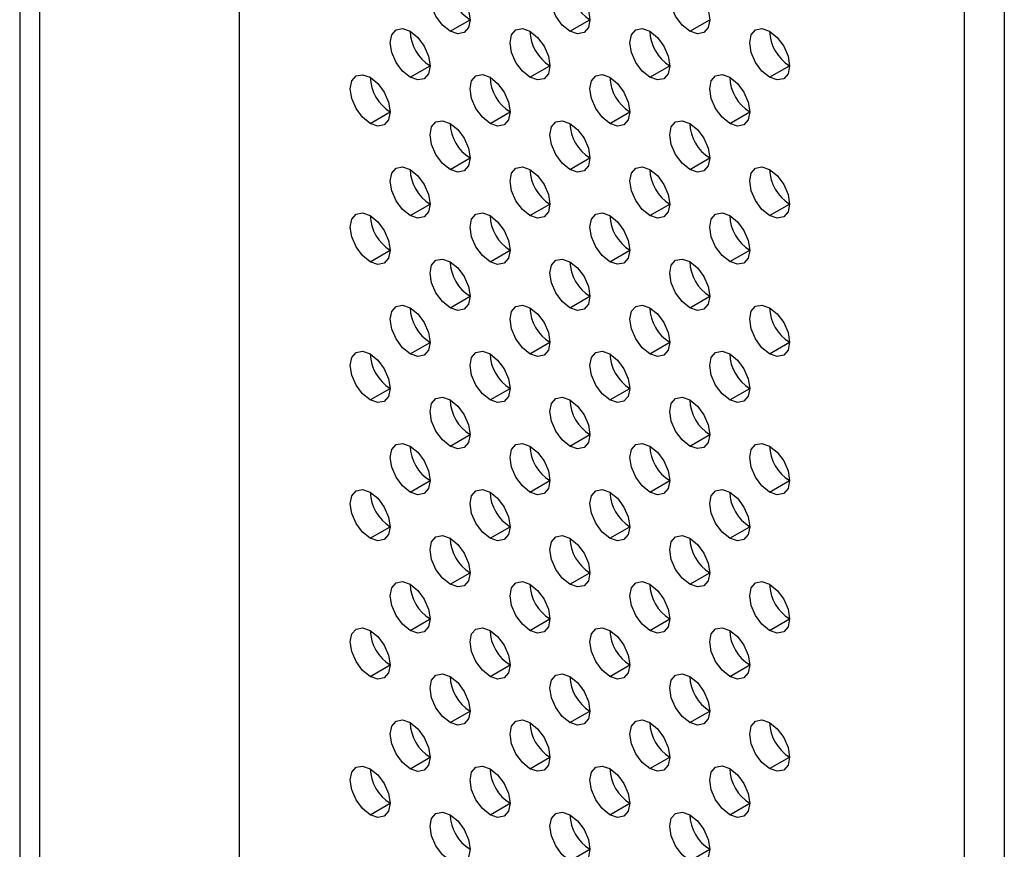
# Model space of a CAD drawing. Header units: millimetres. Extents: x 0 to 1118, y 0 to 864.
# Tile 183 of 256: x 926.06 to 930.42, y 682.71 to 686.38. Entities that reach past the tile are written whole.
import ezdxf

# ---------------------------------------------------------------- set-up
doc = ezdxf.new("R2010")
doc.units = ezdxf.units.MM

msp = doc.modelspace()

# ---------------------------------------------------------------- linework, layer by layer
at = {"color": 7, "linetype": 'Continuous', "lineweight": 25}
for p, q in [((927.0324, 672.3508), (927.0324, 697.8941)), ((926.0602, 697.1286), (926.0602, 672.1629)), ((926.1486, 672.1119), (926.1486, 697.0776)), ((930.2409, 631.1206), (930.2409, 696.0623)), ((930.4177, 696.0623), (930.4177, 631.1206)), ((927.9649, 686.3325), (928.0533, 686.3835)), ((928.4953, 686.3325), (928.5837, 686.3835)), ((929.0256, 686.3326), (929.114, 686.3836)), ((927.7882, 686.1283), (927.8765, 686.1793)), ((928.3185, 686.1284), (928.4069, 686.1794)), ((928.8488, 686.1284), (928.9372, 686.1794)), ((929.3791, 686.1285), (929.4675, 686.1795)), ((927.6114, 685.9242), (927.6998, 685.9752)), ((928.1417, 685.9242), (928.2301, 685.9752)), ((928.672, 685.9243), (928.7604, 685.9753)), ((929.2024, 685.9243), (929.2908, 685.9753)), ((927.9649, 685.7201), (928.0533, 685.7711)), ((928.4953, 685.7201), (928.5837, 685.7711)), ((929.0256, 685.7202), (929.114, 685.7712)), ((927.7882, 685.5159), (927.8765, 685.5669)), ((928.3185, 685.516), (928.4069, 685.567)), ((928.8488, 685.516), (928.9372, 685.567)), ((929.3791, 685.5161), (929.4675, 685.5671)), ((927.6114, 685.3118), (927.6998, 685.3628)), ((928.1417, 685.3118), (928.2301, 685.3628)), ((928.672, 685.3118), (928.7604, 685.3629)), ((929.2024, 685.3119), (929.2908, 685.3629)), ((927.9649, 685.1076), (928.0533, 685.1587)), ((928.4953, 685.1077), (928.5837, 685.1587)), ((929.0256, 685.1077), (929.114, 685.1588)), ((927.7882, 684.9035), (927.8765, 684.9545)), ((928.3185, 684.9035), (928.4069, 684.9546)), ((928.8488, 684.9036), (928.9372, 684.9546)), ((929.3791, 684.9036), (929.4675, 684.9547)), ((927.6114, 684.6993), (927.6998, 684.7504)), ((928.1417, 684.6994), (928.2301, 684.7504)), ((928.672, 684.6994), (928.7604, 684.7505)), ((929.2024, 684.6995), (929.2908, 684.7505)), ((927.9649, 684.4952), (928.0533, 684.5463)), ((928.4953, 684.4953), (928.5837, 684.5463)), ((929.0256, 684.4953), (929.114, 684.5464)), ((927.7882, 684.2911), (927.8765, 684.3421)), ((928.3185, 684.2911), (928.4069, 684.3422)), ((928.8488, 684.2912), (928.9372, 684.3422)), ((929.3791, 684.2912), (929.4675, 684.3423)), ((927.6114, 684.0869), (927.6998, 684.138)), ((928.1417, 684.087), (928.2301, 684.138)), ((928.672, 684.087), (928.7604, 684.1381)), ((929.2024, 684.0871), (929.2908, 684.1381)), ((927.9649, 683.8828), (928.0533, 683.9339)), ((928.4953, 683.8829), (928.5837, 683.9339)), ((929.0256, 683.8829), (929.114, 683.934)), ((927.7882, 683.6787), (927.8765, 683.7297)), ((928.3185, 683.6787), (928.4069, 683.7298)), ((928.8488, 683.6788), (928.9372, 683.7298)), ((929.3791, 683.6788), (929.4675, 683.7299)), ((927.6114, 683.4745), (927.6998, 683.5256)), ((928.1417, 683.4746), (928.2301, 683.5256)), ((928.672, 683.4746), (928.7604, 683.5257)), ((929.2024, 683.4747), (929.2908, 683.5257)), ((927.9649, 683.2704), (928.0533, 683.3215)), ((928.4953, 683.2705), (928.5837, 683.3215)), ((929.0256, 683.2705), (929.114, 683.3216)), ((927.7882, 683.0663), (927.8765, 683.1173)), ((928.3185, 683.0663), (928.4069, 683.1174)), ((928.8488, 683.0664), (928.9372, 683.1174)), ((929.3791, 683.0664), (929.4675, 683.1175)), ((927.6114, 682.8621), (927.6998, 682.9132)), ((928.1417, 682.8622), (928.2301, 682.9132)), ((928.672, 682.8622), (928.7604, 682.9133)), ((929.2024, 682.8623), (929.2908, 682.9133)), ((928.4953, 682.6581), (928.5837, 682.7091)), ((929.0256, 682.6581), (929.114, 682.7092))]:
    msp.add_line(p, q, dxfattribs=at)
at = {"color": 7, "linetype": 'Continuous', "lineweight": 25, "flags": 128}
for points in [[(927.9649, 686.3325), (927.9311, 686.3598), (927.9024, 686.3984), (927.8833, 686.4426), (927.8765, 686.4856), (927.8833, 686.5207), (927.9024, 686.5428), (927.9311, 686.5484), (927.9649, 686.5366)], [(927.9649, 686.5366), (927.9988, 686.5093), (928.0274, 686.4706), (928.0466, 686.4264), (928.0533, 686.3835), (928.0466, 686.3483), (928.0274, 686.3263), (927.9988, 686.3207), (927.9649, 686.3325)], [(928.4953, 686.3325), (928.4614, 686.3598), (928.4328, 686.3985), (928.4136, 686.4427), (928.4069, 686.4856), (928.4136, 686.5208), (928.4328, 686.5428), (928.4614, 686.5484), (928.4953, 686.5366)], [(928.4953, 686.5366), (928.5291, 686.5093), (928.5578, 686.4707), (928.5769, 686.4265), (928.5837, 686.3836), (928.5769, 686.3484), (928.5578, 686.3263), (928.5291, 686.3208), (928.4953, 686.3325)], [(929.0256, 686.3326), (928.9918, 686.3599), (928.9631, 686.3985), (928.9439, 686.4427), (928.9372, 686.4857), (928.9439, 686.5208), (928.9631, 686.5429), (928.9918, 686.5485), (929.0256, 686.5367)], [(929.0256, 686.5367), (929.0594, 686.5094), (929.0881, 686.4707), (929.1073, 686.4265), (929.114, 686.3836), (929.1073, 686.3484), (929.0881, 686.3264), (929.0594, 686.3208), (929.0256, 686.3326)], [(927.7882, 686.1283), (927.7543, 686.1556), (927.7257, 686.1943), (927.7065, 686.2385), (927.6998, 686.2814), (927.7065, 686.3166), (927.7257, 686.3386), (927.7543, 686.3442), (927.7882, 686.3324)], [(927.7882, 686.3324), (927.822, 686.3051), (927.8507, 686.2665), (927.8698, 686.2223), (927.8765, 686.1793), (927.8698, 686.1442), (927.8507, 686.1221), (927.822, 686.1166), (927.7882, 686.1283)], [(928.3185, 686.1284), (928.2847, 686.1557), (928.256, 686.1943), (928.2368, 686.2385), (928.2301, 686.2815), (928.2368, 686.3166), (928.256, 686.3387), (928.2847, 686.3442), (928.3185, 686.3325)], [(928.3185, 686.3325), (928.3523, 686.3052), (928.381, 686.2665), (928.4001, 686.2223), (928.4069, 686.1794), (928.4001, 686.1442), (928.381, 686.1222), (928.3523, 686.1166), (928.3185, 686.1284)], [(928.8488, 686.1284), (928.815, 686.1557), (928.7863, 686.1944), (928.7672, 686.2386), (928.7604, 686.2815), (928.7672, 686.3167), (928.7863, 686.3387), (928.815, 686.3443), (928.8488, 686.3325)], [(928.8488, 686.3325), (928.8826, 686.3052), (928.9113, 686.2666), (928.9305, 686.2224), (928.9372, 686.1794), (928.9305, 686.1443), (928.9113, 686.1222), (928.8826, 686.1166), (928.8488, 686.1284)], [(929.3791, 686.1285), (929.3453, 686.1558), (929.3166, 686.1944), (929.2975, 686.2386), (929.2908, 686.2815), (929.2975, 686.3167), (929.3166, 686.3388), (929.3453, 686.3443), (929.3791, 686.3326)], [(929.3791, 686.3326), (929.413, 686.3053), (929.4416, 686.2666), (929.4608, 686.2224), (929.4675, 686.1795), (929.4608, 686.1443), (929.4416, 686.1223), (929.413, 686.1167), (929.3791, 686.1285)], [(927.6114, 685.9242), (927.5776, 685.9515), (927.5489, 685.9901), (927.5297, 686.0343), (927.523, 686.0772), (927.5297, 686.1124), (927.5489, 686.1345), (927.5776, 686.14), (927.6114, 686.1283)], [(928.1417, 685.9242), (928.1079, 685.9515), (928.0792, 685.9902), (928.06, 686.0344), (928.0533, 686.0773), (928.06, 686.1125), (928.0792, 686.1345), (928.1079, 686.1401), (928.1417, 686.1283)], [(928.672, 685.9243), (928.6382, 685.9516), (928.6095, 685.9902), (928.5904, 686.0344), (928.5837, 686.0773), (928.5904, 686.1125), (928.6095, 686.1346), (928.6382, 686.1401), (928.672, 686.1284)], [(929.2024, 685.9243), (929.1685, 685.9516), (929.1399, 685.9903), (929.1207, 686.0345), (929.114, 686.0774), (929.1207, 686.1126), (929.1399, 686.1346), (929.1685, 686.1402), (929.2024, 686.1284)], [(927.6114, 686.1283), (927.6452, 686.101), (927.6739, 686.0623), (927.693, 686.0181), (927.6998, 685.9752), (927.693, 685.94), (927.6739, 685.918), (927.6452, 685.9124), (927.6114, 685.9242)], [(928.1417, 686.1283), (928.1755, 686.101), (928.2042, 686.0624), (928.2234, 686.0182), (928.2301, 685.9752), (928.2234, 685.9401), (928.2042, 685.918), (928.1755, 685.9124), (928.1417, 685.9242)], [(928.672, 686.1284), (928.7059, 686.1011), (928.7345, 686.0624), (928.7537, 686.0182), (928.7604, 685.9753), (928.7537, 685.9401), (928.7345, 685.9181), (928.7059, 685.9125), (928.672, 685.9243)], [(929.2024, 686.1284), (929.2362, 686.1011), (929.2649, 686.0625), (929.284, 686.0183), (929.2908, 685.9753), (929.284, 685.9402), (929.2649, 685.9181), (929.2362, 685.9125), (929.2024, 685.9243)], [(927.9649, 685.7201), (927.9311, 685.7473), (927.9024, 685.786), (927.8833, 685.8302), (927.8765, 685.8731), (927.8833, 685.9083), (927.9024, 685.9304), (927.9311, 685.9359), (927.9649, 685.9242)], [(927.9649, 685.9242), (927.9988, 685.8969), (928.0274, 685.8582), (928.0466, 685.814), (928.0533, 685.7711), (928.0466, 685.7359), (928.0274, 685.7139), (927.9988, 685.7083), (927.9649, 685.7201)], [(928.4953, 685.7201), (928.4614, 685.7474), (928.4328, 685.7861), (928.4136, 685.8303), (928.4069, 685.8732), (928.4136, 685.9084), (928.4328, 685.9304), (928.4614, 685.936), (928.4953, 685.9242)], [(928.4953, 685.9242), (928.5291, 685.8969), (928.5578, 685.8583), (928.5769, 685.8141), (928.5837, 685.7711), (928.5769, 685.736), (928.5578, 685.7139), (928.5291, 685.7083), (928.4953, 685.7201)], [(929.0256, 685.7202), (928.9918, 685.7474), (928.9631, 685.7861), (928.9439, 685.8303), (928.9372, 685.8732), (928.9439, 685.9084), (928.9631, 685.9305), (928.9918, 685.936), (929.0256, 685.9243)], [(929.0256, 685.9243), (929.0594, 685.897), (929.0881, 685.8583), (929.1073, 685.8141), (929.114, 685.7712), (929.1073, 685.736), (929.0881, 685.714), (929.0594, 685.7084), (929.0256, 685.7202)], [(927.7882, 685.5159), (927.7543, 685.5432), (927.7257, 685.5819), (927.7065, 685.6261), (927.6998, 685.669), (927.7065, 685.7042), (927.7257, 685.7262), (927.7543, 685.7318), (927.7882, 685.72)], [(927.7882, 685.72), (927.822, 685.6927), (927.8507, 685.6541), (927.8698, 685.6099), (927.8765, 685.5669), (927.8698, 685.5318), (927.8507, 685.5097), (927.822, 685.5041), (927.7882, 685.5159)], [(928.3185, 685.516), (928.2847, 685.5432), (928.256, 685.5819), (928.2368, 685.6261), (928.2301, 685.669), (928.2368, 685.7042), (928.256, 685.7263), (928.2847, 685.7318), (928.3185, 685.7201)], [(928.3185, 685.7201), (928.3523, 685.6928), (928.381, 685.6541), (928.4001, 685.6099), (928.4069, 685.567), (928.4001, 685.5318), (928.381, 685.5098), (928.3523, 685.5042), (928.3185, 685.516)], [(928.8488, 685.516), (928.815, 685.5433), (928.7863, 685.582), (928.7672, 685.6262), (928.7604, 685.6691), (928.7672, 685.7043), (928.7863, 685.7263), (928.815, 685.7319), (928.8488, 685.7201)], [(928.8488, 685.7201), (928.8826, 685.6928), (928.9113, 685.6542), (928.9305, 685.61), (928.9372, 685.567), (928.9305, 685.5319), (928.9113, 685.5098), (928.8826, 685.5042), (928.8488, 685.516)], [(929.3791, 685.5161), (929.3453, 685.5433), (929.3166, 685.582), (929.2975, 685.6262), (929.2908, 685.6691), (929.2975, 685.7043), (929.3166, 685.7264), (929.3453, 685.7319), (929.3791, 685.7202)], [(929.3791, 685.7202), (929.413, 685.6929), (929.4416, 685.6542), (929.4608, 685.61), (929.4675, 685.5671), (929.4608, 685.5319), (929.4416, 685.5099), (929.413, 685.5043), (929.3791, 685.5161)], [(927.6114, 685.3118), (927.5776, 685.339), (927.5489, 685.3777), (927.5297, 685.4219), (927.523, 685.4648), (927.5297, 685.5), (927.5489, 685.5221), (927.5776, 685.5276), (927.6114, 685.5159)], [(927.6114, 685.5159), (927.6452, 685.4886), (927.6739, 685.4499), (927.693, 685.4057), (927.6998, 685.3628), (927.693, 685.3276), (927.6739, 685.3056), (927.6452, 685.3), (927.6114, 685.3118)], [(928.1417, 685.3118), (928.1079, 685.3391), (928.0792, 685.3778), (928.06, 685.4219), (928.0533, 685.4649), (928.06, 685.5001), (928.0792, 685.5221), (928.1079, 685.5277), (928.1417, 685.5159)], [(928.1417, 685.5159), (928.1755, 685.4886), (928.2042, 685.45), (928.2234, 685.4058), (928.2301, 685.3628), (928.2234, 685.3277), (928.2042, 685.3056), (928.1755, 685.3), (928.1417, 685.3118)], [(928.672, 685.3118), (928.6382, 685.3391), (928.6095, 685.3778), (928.5904, 685.422), (928.5837, 685.4649), (928.5904, 685.5001), (928.6095, 685.5222), (928.6382, 685.5277), (928.672, 685.516)], [(928.672, 685.516), (928.7059, 685.4887), (928.7345, 685.45), (928.7537, 685.4058), (928.7604, 685.3629), (928.7537, 685.3277), (928.7345, 685.3057), (928.7059, 685.3001), (928.672, 685.3118)], [(929.2024, 685.3119), (929.1685, 685.3392), (929.1399, 685.3779), (929.1207, 685.422), (929.114, 685.465), (929.1207, 685.5002), (929.1399, 685.5222), (929.1685, 685.5278), (929.2024, 685.516)], [(929.2024, 685.516), (929.2362, 685.4887), (929.2649, 685.4501), (929.284, 685.4059), (929.2908, 685.3629), (929.284, 685.3278), (929.2649, 685.3057), (929.2362, 685.3001), (929.2024, 685.3119)], [(927.9649, 685.1076), (927.9311, 685.1349), (927.9024, 685.1736), (927.8833, 685.2178), (927.8765, 685.2607), (927.8833, 685.2959), (927.9024, 685.318), (927.9311, 685.3235), (927.9649, 685.3118)], [(927.9649, 685.3118), (927.9988, 685.2845), (928.0274, 685.2458), (928.0466, 685.2016), (928.0533, 685.1587), (928.0466, 685.1235), (928.0274, 685.1015), (927.9988, 685.0959), (927.9649, 685.1076)], [(928.4953, 685.1077), (928.4614, 685.135), (928.4328, 685.1737), (928.4136, 685.2178), (928.4069, 685.2608), (928.4136, 685.296), (928.4328, 685.318), (928.4614, 685.3236), (928.4953, 685.3118)], [(928.4953, 685.3118), (928.5291, 685.2845), (928.5578, 685.2459), (928.5769, 685.2017), (928.5837, 685.1587), (928.5769, 685.1236), (928.5578, 685.1015), (928.5291, 685.0959), (928.4953, 685.1077)], [(929.0256, 685.1077), (928.9918, 685.135), (928.9631, 685.1737), (928.9439, 685.2179), (928.9372, 685.2608), (928.9439, 685.296), (928.9631, 685.3181), (928.9918, 685.3236), (929.0256, 685.3119)], [(929.0256, 685.3119), (929.0594, 685.2846), (929.0881, 685.2459), (929.1073, 685.2017), (929.114, 685.1588), (929.1073, 685.1236), (929.0881, 685.1016), (929.0594, 685.096), (929.0256, 685.1077)], [(927.7882, 684.9035), (927.7543, 684.9308), (927.7257, 684.9695), (927.7065, 685.0136), (927.6998, 685.0566), (927.7065, 685.0918), (927.7257, 685.1138), (927.7543, 685.1194), (927.7882, 685.1076)], [(927.7882, 685.1076), (927.822, 685.0803), (927.8507, 685.0417), (927.8698, 684.9975), (927.8765, 684.9545), (927.8698, 684.9194), (927.8507, 684.8973), (927.822, 684.8917), (927.7882, 684.9035)], [(928.3185, 684.9035), (928.2847, 684.9308), (928.256, 684.9695), (928.2368, 685.0137), (928.2301, 685.0566), (928.2368, 685.0918), (928.256, 685.1139), (928.2847, 685.1194), (928.3185, 685.1077)], [(928.3185, 685.1077), (928.3523, 685.0804), (928.381, 685.0417), (928.4001, 684.9975), (928.4069, 684.9546), (928.4001, 684.9194), (928.381, 684.8974), (928.3523, 684.8918), (928.3185, 684.9035)], [(928.8488, 684.9036), (928.815, 684.9309), (928.7863, 684.9696), (928.7672, 685.0137), (928.7604, 685.0567), (928.7672, 685.0919), (928.7863, 685.1139), (928.815, 685.1195), (928.8488, 685.1077)], [(928.8488, 685.1077), (928.8826, 685.0804), (928.9113, 685.0418), (928.9305, 684.9976), (928.9372, 684.9546), (928.9305, 684.9195), (928.9113, 684.8974), (928.8826, 684.8918), (928.8488, 684.9036)], [(929.3791, 684.9036), (929.3453, 684.9309), (929.3166, 684.9696), (929.2975, 685.0138), (929.2908, 685.0567), (929.2975, 685.0919), (929.3166, 685.114), (929.3453, 685.1195), (929.3791, 685.1078)], [(929.3791, 685.1078), (929.413, 685.0805), (929.4416, 685.0418), (929.4608, 684.9976), (929.4675, 684.9547), (929.4608, 684.9195), (929.4416, 684.8975), (929.413, 684.8919), (929.3791, 684.9036)], [(927.6114, 684.6993), (927.5776, 684.7266), (927.5489, 684.7653), (927.5297, 684.8095), (927.523, 684.8524), (927.5297, 684.8876), (927.5489, 684.9097), (927.5776, 684.9152), (927.6114, 684.9035)], [(927.6114, 684.9035), (927.6452, 684.8762), (927.6739, 684.8375), (927.693, 684.7933), (927.6998, 684.7504), (927.693, 684.7152), (927.6739, 684.6932), (927.6452, 684.6876), (927.6114, 684.6993)], [(928.1417, 684.6994), (928.1079, 684.7267), (928.0792, 684.7654), (928.06, 684.8095), (928.0533, 684.8525), (928.06, 684.8877), (928.0792, 684.9097), (928.1079, 684.9153), (928.1417, 684.9035)], [(928.1417, 684.9035), (928.1755, 684.8762), (928.2042, 684.8376), (928.2234, 684.7934), (928.2301, 684.7504), (928.2234, 684.7153), (928.2042, 684.6932), (928.1755, 684.6876), (928.1417, 684.6994)], [(928.672, 684.6994), (928.6382, 684.7267), (928.6095, 684.7654), (928.5904, 684.8096), (928.5837, 684.8525), (928.5904, 684.8877), (928.6095, 684.9098), (928.6382, 684.9153), (928.672, 684.9036)], [(928.672, 684.9036), (928.7059, 684.8763), (928.7345, 684.8376), (928.7537, 684.7934), (928.7604, 684.7505), (928.7537, 684.7153), (928.7345, 684.6933), (928.7059, 684.6877), (928.672, 684.6994)], [(929.2024, 684.6995), (929.1685, 684.7268), (929.1399, 684.7655), (929.1207, 684.8096), (929.114, 684.8526), (929.1207, 684.8878), (929.1399, 684.9098), (929.1685, 684.9154), (929.2024, 684.9036)], [(929.2024, 684.9036), (929.2362, 684.8763), (929.2649, 684.8377), (929.284, 684.7935), (929.2908, 684.7505), (929.284, 684.7154), (929.2649, 684.6933), (929.2362, 684.6877), (929.2024, 684.6995)], [(927.9649, 684.4952), (927.9311, 684.5225), (927.9024, 684.5612), (927.8833, 684.6054), (927.8765, 684.6483), (927.8833, 684.6835), (927.9024, 684.7056), (927.9311, 684.7111), (927.9649, 684.6994)], [(928.4953, 684.4953), (928.4614, 684.5226), (928.4328, 684.5613), (928.4136, 684.6054), (928.4069, 684.6484), (928.4136, 684.6836), (928.4328, 684.7056), (928.4614, 684.7112), (928.4953, 684.6994)], [(929.0256, 684.4953), (928.9918, 684.5226), (928.9631, 684.5613), (928.9439, 684.6055), (928.9372, 684.6484), (928.9439, 684.6836), (928.9631, 684.7057), (928.9918, 684.7112), (929.0256, 684.6995)], [(927.9649, 684.6994), (927.9988, 684.6721), (928.0274, 684.6334), (928.0466, 684.5892), (928.0533, 684.5463), (928.0466, 684.5111), (928.0274, 684.4891), (927.9988, 684.4835), (927.9649, 684.4952)], [(928.4953, 684.6994), (928.5291, 684.6721), (928.5578, 684.6335), (928.5769, 684.5893), (928.5837, 684.5463), (928.5769, 684.5112), (928.5578, 684.4891), (928.5291, 684.4835), (928.4953, 684.4953)], [(929.0256, 684.6995), (929.0594, 684.6722), (929.0881, 684.6335), (929.1073, 684.5893), (929.114, 684.5464), (929.1073, 684.5112), (929.0881, 684.4892), (929.0594, 684.4836), (929.0256, 684.4953)], [(927.7882, 684.2911), (927.7543, 684.3184), (927.7257, 684.3571), (927.7065, 684.4012), (927.6998, 684.4442), (927.7065, 684.4794), (927.7257, 684.5014), (927.7543, 684.507), (927.7882, 684.4952)], [(927.7882, 684.4952), (927.822, 684.4679), (927.8507, 684.4293), (927.8698, 684.3851), (927.8765, 684.3421), (927.8698, 684.307), (927.8507, 684.2849), (927.822, 684.2793), (927.7882, 684.2911)], [(928.3185, 684.2911), (928.2847, 684.3184), (928.256, 684.3571), (928.2368, 684.4013), (928.2301, 684.4442), (928.2368, 684.4794), (928.256, 684.5015), (928.2847, 684.507), (928.3185, 684.4953)], [(928.3185, 684.4953), (928.3523, 684.468), (928.381, 684.4293), (928.4001, 684.3851), (928.4069, 684.3422), (928.4001, 684.307), (928.381, 684.285), (928.3523, 684.2794), (928.3185, 684.2911)], [(928.8488, 684.2912), (928.815, 684.3185), (928.7863, 684.3572), (928.7672, 684.4013), (928.7604, 684.4443), (928.7672, 684.4795), (928.7863, 684.5015), (928.815, 684.5071), (928.8488, 684.4953)], [(928.8488, 684.4953), (928.8826, 684.468), (928.9113, 684.4294), (928.9305, 684.3852), (928.9372, 684.3422), (928.9305, 684.3071), (928.9113, 684.285), (928.8826, 684.2794), (928.8488, 684.2912)], [(929.3791, 684.2912), (929.3453, 684.3185), (929.3166, 684.3572), (929.2975, 684.4014), (929.2908, 684.4443), (929.2975, 684.4795), (929.3166, 684.5016), (929.3453, 684.5071), (929.3791, 684.4954)], [(929.3791, 684.4954), (929.413, 684.4681), (929.4416, 684.4294), (929.4608, 684.3852), (929.4675, 684.3423), (929.4608, 684.3071), (929.4416, 684.2851), (929.413, 684.2795), (929.3791, 684.2912)], [(927.6114, 684.0869), (927.5776, 684.1142), (927.5489, 684.1529), (927.5297, 684.1971), (927.523, 684.24), (927.5297, 684.2752), (927.5489, 684.2973), (927.5776, 684.3028), (927.6114, 684.2911)], [(927.6114, 684.2911), (927.6452, 684.2638), (927.6739, 684.2251), (927.693, 684.1809), (927.6998, 684.138), (927.693, 684.1028), (927.6739, 684.0808), (927.6452, 684.0752), (927.6114, 684.0869)], [(928.1417, 684.087), (928.1079, 684.1143), (928.0792, 684.153), (928.06, 684.1971), (928.0533, 684.2401), (928.06, 684.2753), (928.0792, 684.2973), (928.1079, 684.3029), (928.1417, 684.2911)], [(928.1417, 684.2911), (928.1755, 684.2638), (928.2042, 684.2251), (928.2234, 684.181), (928.2301, 684.138), (928.2234, 684.1029), (928.2042, 684.0808), (928.1755, 684.0752), (928.1417, 684.087)], [(928.672, 684.087), (928.6382, 684.1143), (928.6095, 684.153), (928.5904, 684.1972), (928.5837, 684.2401), (928.5904, 684.2753), (928.6095, 684.2974), (928.6382, 684.3029), (928.672, 684.2912)], [(928.672, 684.2912), (928.7059, 684.2639), (928.7345, 684.2252), (928.7537, 684.181), (928.7604, 684.1381), (928.7537, 684.1029), (928.7345, 684.0809), (928.7059, 684.0753), (928.672, 684.087)], [(929.2024, 684.0871), (929.1685, 684.1144), (929.1399, 684.1531), (929.1207, 684.1972), (929.114, 684.2402), (929.1207, 684.2754), (929.1399, 684.2974), (929.1685, 684.303), (929.2024, 684.2912)], [(929.2024, 684.2912), (929.2362, 684.2639), (929.2649, 684.2252), (929.284, 684.1811), (929.2908, 684.1381), (929.284, 684.103), (929.2649, 684.0809), (929.2362, 684.0753), (929.2024, 684.0871)], [(927.9649, 683.8828), (927.9311, 683.9101), (927.9024, 683.9488), (927.8833, 683.993), (927.8765, 684.0359), (927.8833, 684.0711), (927.9024, 684.0932), (927.9311, 684.0987), (927.9649, 684.087)], [(928.4953, 683.8829), (928.4614, 683.9102), (928.4328, 683.9489), (928.4136, 683.993), (928.4069, 684.036), (928.4136, 684.0712), (928.4328, 684.0932), (928.4614, 684.0988), (928.4953, 684.087)], [(929.0256, 683.8829), (928.9918, 683.9102), (928.9631, 683.9489), (928.9439, 683.9931), (928.9372, 684.036), (928.9439, 684.0712), (928.9631, 684.0933), (928.9918, 684.0988), (929.0256, 684.0871)], [(927.9649, 684.087), (927.9988, 684.0597), (928.0274, 684.021), (928.0466, 683.9768), (928.0533, 683.9339), (928.0466, 683.8987), (928.0274, 683.8767), (927.9988, 683.8711), (927.9649, 683.8828)], [(928.4953, 684.087), (928.5291, 684.0597), (928.5578, 684.021), (928.5769, 683.9769), (928.5837, 683.9339), (928.5769, 683.8988), (928.5578, 683.8767), (928.5291, 683.8711), (928.4953, 683.8829)], [(929.0256, 684.0871), (929.0594, 684.0598), (929.0881, 684.0211), (929.1073, 683.9769), (929.114, 683.934), (929.1073, 683.8988), (929.0881, 683.8768), (929.0594, 683.8712), (929.0256, 683.8829)], [(927.7882, 683.6787), (927.7543, 683.706), (927.7257, 683.7447), (927.7065, 683.7888), (927.6998, 683.8318), (927.7065, 683.867), (927.7257, 683.889), (927.7543, 683.8946), (927.7882, 683.8828)], [(927.7882, 683.8828), (927.822, 683.8555), (927.8507, 683.8168), (927.8698, 683.7727), (927.8765, 683.7297), (927.8698, 683.6946), (927.8507, 683.6725), (927.822, 683.6669), (927.7882, 683.6787)], [(928.3185, 683.6787), (928.2847, 683.706), (928.256, 683.7447), (928.2368, 683.7889), (928.2301, 683.8318), (928.2368, 683.867), (928.256, 683.8891), (928.2847, 683.8946), (928.3185, 683.8829)], [(928.3185, 683.8829), (928.3523, 683.8556), (928.381, 683.8169), (928.4001, 683.7727), (928.4069, 683.7298), (928.4001, 683.6946), (928.381, 683.6725), (928.3523, 683.667), (928.3185, 683.6787)], [(928.8488, 683.6788), (928.815, 683.7061), (928.7863, 683.7448), (928.7672, 683.7889), (928.7604, 683.8319), (928.7672, 683.8671), (928.7863, 683.8891), (928.815, 683.8947), (928.8488, 683.8829)], [(928.8488, 683.8829), (928.8826, 683.8556), (928.9113, 683.8169), (928.9305, 683.7728), (928.9372, 683.7298), (928.9305, 683.6947), (928.9113, 683.6726), (928.8826, 683.667), (928.8488, 683.6788)], [(929.3791, 683.6788), (929.3453, 683.7061), (929.3166, 683.7448), (929.2975, 683.789), (929.2908, 683.8319), (929.2975, 683.8671), (929.3166, 683.8892), (929.3453, 683.8947), (929.3791, 683.883)], [(929.3791, 683.883), (929.413, 683.8557), (929.4416, 683.817), (929.4608, 683.7728), (929.4675, 683.7299), (929.4608, 683.6947), (929.4416, 683.6726), (929.413, 683.6671), (929.3791, 683.6788)], [(927.6114, 683.4745), (927.5776, 683.5018), (927.5489, 683.5405), (927.5297, 683.5847), (927.523, 683.6276), (927.5297, 683.6628), (927.5489, 683.6849), (927.5776, 683.6904), (927.6114, 683.6787)], [(927.6114, 683.6787), (927.6452, 683.6514), (927.6739, 683.6127), (927.693, 683.5685), (927.6998, 683.5256), (927.693, 683.4904), (927.6739, 683.4683), (927.6452, 683.4628), (927.6114, 683.4745)], [(928.1417, 683.4746), (928.1079, 683.5019), (928.0792, 683.5406), (928.06, 683.5847), (928.0533, 683.6277), (928.06, 683.6629), (928.0792, 683.6849), (928.1079, 683.6905), (928.1417, 683.6787)], [(928.1417, 683.6787), (928.1755, 683.6514), (928.2042, 683.6127), (928.2234, 683.5686), (928.2301, 683.5256), (928.2234, 683.4904), (928.2042, 683.4684), (928.1755, 683.4628), (928.1417, 683.4746)], [(928.672, 683.4746), (928.6382, 683.5019), (928.6095, 683.5406), (928.5904, 683.5848), (928.5837, 683.6277), (928.5904, 683.6629), (928.6095, 683.685), (928.6382, 683.6905), (928.672, 683.6788)], [(928.672, 683.6788), (928.7059, 683.6515), (928.7345, 683.6128), (928.7537, 683.5686), (928.7604, 683.5257), (928.7537, 683.4905), (928.7345, 683.4684), (928.7059, 683.4629), (928.672, 683.4746)], [(929.2024, 683.4747), (929.1685, 683.502), (929.1399, 683.5407), (929.1207, 683.5848), (929.114, 683.6278), (929.1207, 683.663), (929.1399, 683.685), (929.1685, 683.6906), (929.2024, 683.6788)], [(929.2024, 683.6788), (929.2362, 683.6515), (929.2649, 683.6128), (929.284, 683.5687), (929.2908, 683.5257), (929.284, 683.4905), (929.2649, 683.4685), (929.2362, 683.4629), (929.2024, 683.4747)], [(927.9649, 683.2704), (927.9311, 683.2977), (927.9024, 683.3364), (927.8833, 683.3806), (927.8765, 683.4235), (927.8833, 683.4587), (927.9024, 683.4808), (927.9311, 683.4863), (927.9649, 683.4746)], [(928.4953, 683.2705), (928.4614, 683.2978), (928.4328, 683.3365), (928.4136, 683.3806), (928.4069, 683.4236), (928.4136, 683.4587), (928.4328, 683.4808), (928.4614, 683.4864), (928.4953, 683.4746)], [(929.0256, 683.2705), (928.9918, 683.2978), (928.9631, 683.3365), (928.9439, 683.3807), (928.9372, 683.4236), (928.9439, 683.4588), (928.9631, 683.4809), (928.9918, 683.4864), (929.0256, 683.4747)], [(927.9649, 683.4746), (927.9988, 683.4473), (928.0274, 683.4086), (928.0466, 683.3644), (928.0533, 683.3215), (928.0466, 683.2863), (928.0274, 683.2642), (927.9988, 683.2587), (927.9649, 683.2704)], [(928.4953, 683.4746), (928.5291, 683.4473), (928.5578, 683.4086), (928.5769, 683.3645), (928.5837, 683.3215), (928.5769, 683.2863), (928.5578, 683.2643), (928.5291, 683.2587), (928.4953, 683.2705)], [(929.0256, 683.4747), (929.0594, 683.4474), (929.0881, 683.4087), (929.1073, 683.3645), (929.114, 683.3216), (929.1073, 683.2864), (929.0881, 683.2643), (929.0594, 683.2588), (929.0256, 683.2705)], [(927.7882, 683.0663), (927.7543, 683.0936), (927.7257, 683.1323), (927.7065, 683.1764), (927.6998, 683.2194), (927.7065, 683.2545), (927.7257, 683.2766), (927.7543, 683.2822), (927.7882, 683.2704)], [(927.7882, 683.2704), (927.822, 683.2431), (927.8507, 683.2044), (927.8698, 683.1603), (927.8765, 683.1173), (927.8698, 683.0821), (927.8507, 683.0601), (927.822, 683.0545), (927.7882, 683.0663)], [(928.3185, 683.0663), (928.2847, 683.0936), (928.256, 683.1323), (928.2368, 683.1765), (928.2301, 683.2194), (928.2368, 683.2546), (928.256, 683.2767), (928.2847, 683.2822), (928.3185, 683.2705)], [(928.3185, 683.2705), (928.3523, 683.2432), (928.381, 683.2045), (928.4001, 683.1603), (928.4069, 683.1174), (928.4001, 683.0822), (928.381, 683.0601), (928.3523, 683.0546), (928.3185, 683.0663)], [(928.8488, 683.0664), (928.815, 683.0937), (928.7863, 683.1324), (928.7672, 683.1765), (928.7604, 683.2195), (928.7672, 683.2546), (928.7863, 683.2767), (928.815, 683.2823), (928.8488, 683.2705)], [(928.8488, 683.2705), (928.8826, 683.2432), (928.9113, 683.2045), (928.9305, 683.1604), (928.9372, 683.1174), (928.9305, 683.0822), (928.9113, 683.0602), (928.8826, 683.0546), (928.8488, 683.0664)], [(929.3791, 683.0664), (929.3453, 683.0937), (929.3166, 683.1324), (929.2975, 683.1766), (929.2908, 683.2195), (929.2975, 683.2547), (929.3166, 683.2767), (929.3453, 683.2823), (929.3791, 683.2706)], [(929.3791, 683.2706), (929.413, 683.2433), (929.4416, 683.2046), (929.4608, 683.1604), (929.4675, 683.1175), (929.4608, 683.0823), (929.4416, 683.0602), (929.413, 683.0547), (929.3791, 683.0664)], [(927.6114, 682.8621), (927.5776, 682.8894), (927.5489, 682.9281), (927.5297, 682.9723), (927.523, 683.0152), (927.5297, 683.0504), (927.5489, 683.0724), (927.5776, 683.078), (927.6114, 683.0663)], [(927.6114, 683.0663), (927.6452, 683.039), (927.6739, 683.0003), (927.693, 682.9561), (927.6998, 682.9132), (927.693, 682.878), (927.6739, 682.8559), (927.6452, 682.8504), (927.6114, 682.8621)], [(928.1417, 682.8622), (928.1079, 682.8895), (928.0792, 682.9282), (928.06, 682.9723), (928.0533, 683.0153), (928.06, 683.0504), (928.0792, 683.0725), (928.1079, 683.0781), (928.1417, 683.0663)], [(928.1417, 683.0663), (928.1755, 683.039), (928.2042, 683.0003), (928.2234, 682.9562), (928.2301, 682.9132), (928.2234, 682.878), (928.2042, 682.856), (928.1755, 682.8504), (928.1417, 682.8622)], [(928.672, 682.8622), (928.6382, 682.8895), (928.6095, 682.9282), (928.5904, 682.9724), (928.5837, 683.0153), (928.5904, 683.0505), (928.6095, 683.0725), (928.6382, 683.0781), (928.672, 683.0664)], [(928.672, 683.0664), (928.7059, 683.0391), (928.7345, 683.0004), (928.7537, 682.9562), (928.7604, 682.9133), (928.7537, 682.8781), (928.7345, 682.856), (928.7059, 682.8505), (928.672, 682.8622)], [(929.2024, 682.8623), (929.1685, 682.8896), (929.1399, 682.9283), (929.1207, 682.9724), (929.114, 683.0154), (929.1207, 683.0505), (929.1399, 683.0726), (929.1685, 683.0782), (929.2024, 683.0664)], [(929.2024, 683.0664), (929.2362, 683.0391), (929.2649, 683.0004), (929.284, 682.9563), (929.2908, 682.9133), (929.284, 682.8781), (929.2649, 682.8561), (929.2362, 682.8505), (929.2024, 682.8623)], [(927.9649, 682.658), (927.9311, 682.6853), (927.9024, 682.724), (927.8833, 682.7682), (927.8765, 682.8111), (927.8833, 682.8463), (927.9024, 682.8683), (927.9311, 682.8739), (927.9649, 682.8622)], [(928.4953, 682.6581), (928.4614, 682.6854), (928.4328, 682.7241), (928.4136, 682.7682), (928.4069, 682.8112), (928.4136, 682.8463), (928.4328, 682.8684), (928.4614, 682.874), (928.4953, 682.8622)], [(929.0256, 682.6581), (928.9918, 682.6854), (928.9631, 682.7241), (928.9439, 682.7683), (928.9372, 682.8112), (928.9439, 682.8464), (928.9631, 682.8684), (928.9918, 682.874), (929.0256, 682.8623)], [(927.9649, 682.8622), (927.9988, 682.8349), (928.0274, 682.7962), (928.0466, 682.752), (928.0533, 682.7091), (928.0466, 682.6739), (928.0274, 682.6518), (927.9988, 682.6463), (927.9649, 682.658)], [(928.4953, 682.8622), (928.5291, 682.8349), (928.5578, 682.7962), (928.5769, 682.7521), (928.5837, 682.7091), (928.5769, 682.6739), (928.5578, 682.6519), (928.5291, 682.6463), (928.4953, 682.6581)], [(929.0256, 682.8623), (929.0594, 682.835), (929.0881, 682.7963), (929.1073, 682.7521), (929.114, 682.7092), (929.1073, 682.674), (929.0881, 682.6519), (929.0594, 682.6464), (929.0256, 682.6581)]]:
    msp.add_lwpolyline(points, dxfattribs=at)
at = {"color": 7, "linetype": 'Continuous', "lineweight": 25}
for centre in [(928.1523, 686.5427), (928.6826, 686.5428), (927.9755, 686.3385), (928.5059, 686.3386), (929.0362, 686.3386), (929.5665, 686.3387), (927.7988, 686.1344), (928.3291, 686.1344), (928.8594, 686.1345), (929.3898, 686.1345), (928.1523, 685.9303), (928.6826, 685.9303), (929.213, 685.9304), (927.9755, 685.7261), (928.5059, 685.7262), (929.0362, 685.7262), (929.5665, 685.7263), (927.7988, 685.522), (928.3291, 685.522), (928.8594, 685.5221), (929.3898, 685.5221), (928.1523, 685.3179), (928.6826, 685.3179), (929.213, 685.318), (927.9755, 685.1137), (928.5059, 685.1138), (929.0362, 685.1138), (929.5665, 685.1139), (927.7988, 684.9096), (928.3291, 684.9096), (928.8594, 684.9097), (929.3898, 684.9097), (928.1523, 684.7055), (928.6826, 684.7055), (929.213, 684.7056), (927.9755, 684.5013), (928.5059, 684.5014), (929.0362, 684.5014), (929.5665, 684.5015), (927.7988, 684.2972), (928.3291, 684.2972), (928.8594, 684.2973), (929.3898, 684.2973), (928.1523, 684.0931), (928.6826, 684.0931), (929.213, 684.0932), (927.9755, 683.8889), (928.5059, 683.889), (929.0362, 683.889), (929.5665, 683.8891), (927.7988, 683.6848), (928.3291, 683.6848), (928.8594, 683.6849), (929.3898, 683.6849), (928.1523, 683.4807), (928.6826, 683.4807), (929.213, 683.4808), (927.9755, 683.2765), (928.5059, 683.2766), (929.0362, 683.2766), (929.5665, 683.2767), (927.7988, 683.0724), (928.3291, 683.0724), (928.8594, 683.0725), (929.3898, 683.0725), (928.1523, 682.8683), (928.6826, 682.8683), (929.213, 682.8684)]:
    msp.add_arc(centre, 0.1875, 181.8666, 238.1281, dxfattribs=at)

doc.saveas('drawing.dxf')
